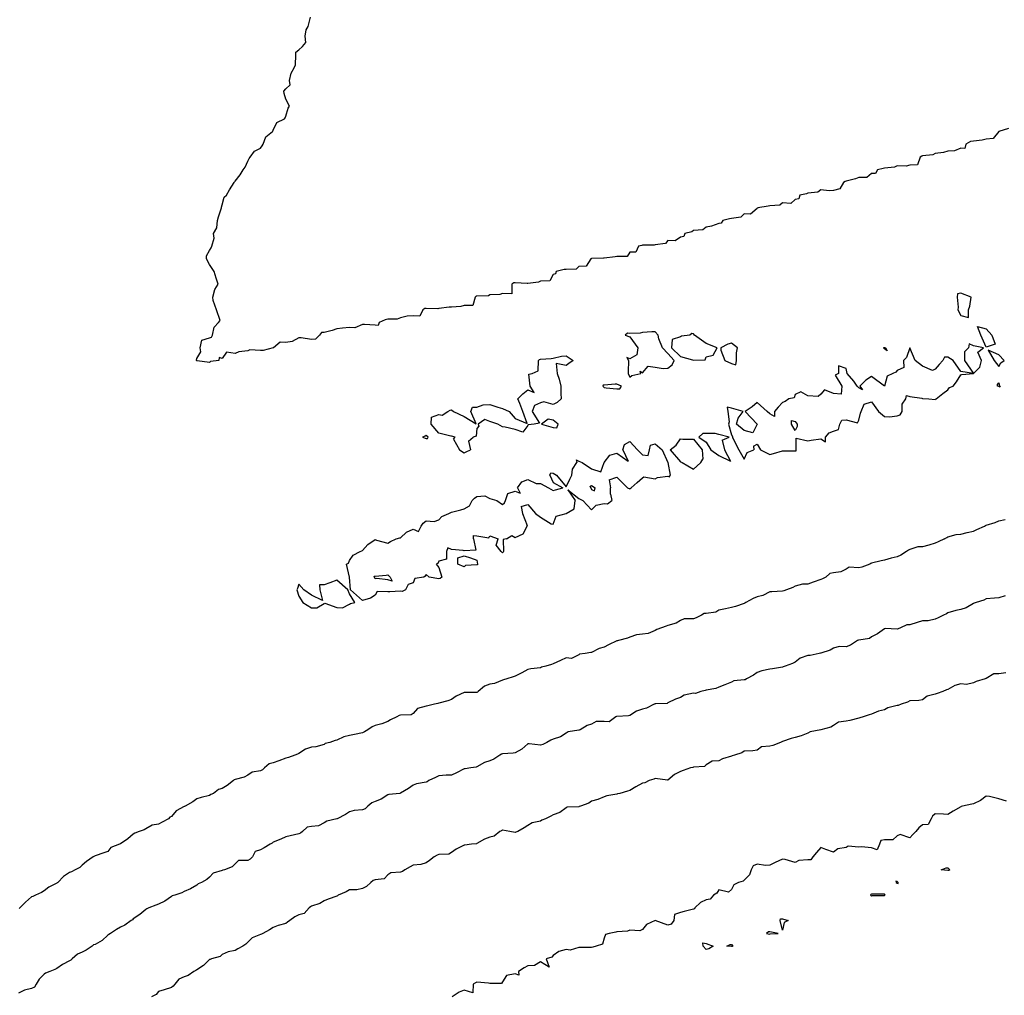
# Model space of a CAD drawing. Header units: inches. Extents: x 158323 to 160611, y 432808 to 437248.
# Tile 114 of 228: x 159524 to 159562, y 436822 to 436860. Entities that reach past the tile are written whole.
import ezdxf

# ---------------------------------------------------------------- set-up
doc = ezdxf.new("R2010")
doc.units = ezdxf.units.IN
doc.header["$MEASUREMENT"] = 0
for name, color, linetype, lineweight in [('Hoogtelijn-bestaand 10.00 M', 7, 'Continuous', 15), ('Hoogtelijn-bestaand 11.00 M', 7, 'Continuous', 15), ('Hoogtelijn-bestaand 12.00 M', 7, 'Continuous', 15), ('Hoogtelijn-bestaand 8.00 M', 7, 'Continuous', 15), ('Hoogtelijn-bestaand 9.00 M', 7, 'Continuous', 15)]:
    doc.layers.add(name, color=color, linetype=linetype, lineweight=lineweight)

msp = doc.modelspace()

# ---------------------------------------------------------------- linework, layer by layer
at = {"layer": 'Hoogtelijn-bestaand 10.00 M', "color": 252, "linetype": 'Continuous', "lineweight": 25}
msp.add_polyline3d([(159562.493, 436837.507, 10), (159562.25, 436837.432, 10), (159562.075, 436837.425, 10), (159561.75, 436837.388, 10), (159561.661, 436837.339, 10), (159561.35, 436837.25, 10), (159561.277, 436837.223, 10), (159561.25, 436837.211, 10), (159560.966, 436837.034, 10), (159560.75, 436836.971, 10), (159560.564, 436836.936, 10), (159560.25, 436836.836, 10), (159560.196, 436836.804, 10), (159560.07, 436836.75, 10), (159559.861, 436836.64, 10), (159559.75, 436836.596, 10), (159559.477, 436836.523, 10), (159559.25, 436836.531, 10), (159559.045, 436836.456, 10), (159558.75, 436836.365, 10), (159558.633, 436836.367, 10), (159558.39, 436836.25, 10), (159558.291, 436836.209, 10), (159558.25, 436836.198, 10), (159557.779, 436836.221, 10), (159557.75, 436836.211, 10), (159557.484, 436836.016, 10), (159557.25, 436835.893, 10), (159557.169, 436835.831, 10), (159556.75, 436835.774, 10), (159556.731, 436835.769, 10), (159556.701, 436835.75, 10), (159556.425, 436835.575, 10), (159556.25, 436835.504, 10), (159555.977, 436835.523, 10), (159555.75, 436835.454, 10), (159555.623, 436835.377, 10), (159555.25, 436835.264, 10), (159555.24, 436835.26, 10), (159555.188, 436835.25, 10), (159554.84, 436835.16, 10), (159554.75, 436835.165, 10), (159554.44, 436835.06, 10), (159554.25, 436834.908, 10), (159554.149, 436834.851, 10), (159553.85, 436834.75, 10), (159553.774, 436834.726, 10), (159553.75, 436834.714, 10), (159553.359, 436834.641, 10), (159553.25, 436834.625, 10), (159552.942, 436834.559, 10), (159552.75, 436834.495, 10), (159552.607, 436834.393, 10), (159552.331, 436834.25, 10), (159552.286, 436834.214, 10), (159552.25, 436834.211, 10), (159551.834, 436834.166, 10), (159551.75, 436834.112, 10), (159551.484, 436834.016, 10), (159551.25, 436833.921, 10), (159551.136, 436833.864, 10), (159550.75, 436833.81, 10), (159550.713, 436833.787, 10), (159550.546, 436833.75, 10), (159550.333, 436833.667, 10), (159550.25, 436833.681, 10), (159549.892, 436833.608, 10), (159549.75, 436833.51, 10), (159549.55, 436833.45, 10), (159549.25, 436833.304, 10), (159549.22, 436833.28, 10), (159548.75, 436833.263, 10), (159548.74, 436833.26, 10), (159548.714, 436833.25, 10), (159548.403, 436833.097, 10), (159548.25, 436833.063, 10), (159548.023, 436832.978, 10), (159547.75, 436832.811, 10), (159547.703, 436832.797, 10), (159547.25, 436832.771, 10), (159547.234, 436832.766, 10), (159547.201, 436832.75, 10), (159546.944, 436832.556, 10), (159546.75, 436832.57, 10), (159546.432, 436832.568, 10), (159546.25, 436832.463, 10), (159546.084, 436832.416, 10), (159545.8, 436832.25, 10), (159545.764, 436832.236, 10), (159545.75, 436832.232, 10), (159545.332, 436832.168, 10), (159545.25, 436832.118, 10), (159545.031, 436831.969, 10), (159544.75, 436831.877, 10), (159544.654, 436831.846, 10), (159544.497, 436831.75, 10), (159544.334, 436831.667, 10), (159544.25, 436831.644, 10), (159543.799, 436831.702, 10), (159543.75, 436831.695, 10), (159543.508, 436831.492, 10), (159543.25, 436831.336, 10), (159543.17, 436831.33, 10), (159542.75, 436831.305, 10), (159542.711, 436831.289, 10), (159542.649, 436831.25, 10), (159542.41, 436831.091, 10), (159542.25, 436831.029, 10), (159542.041, 436830.959, 10), (159541.75, 436830.797, 10), (159541.716, 436830.784, 10), (159541.516, 436830.75, 10), (159541.292, 436830.708, 10), (159541.25, 436830.709, 10), (159540.943, 436830.557, 10), (159540.75, 436830.471, 10), (159540.54, 436830.46, 10), (159540.25, 436830.44, 10), (159540.127, 436830.373, 10), (159539.865, 436830.25, 10), (159539.795, 436830.206, 10), (159539.75, 436830.188, 10), (159539.382, 436830.118, 10), (159539.25, 436830.073, 10), (159539.061, 436829.939, 10), (159538.75, 436829.753, 10), (159538.747, 436829.753, 10), (159538.726, 436829.75, 10), (159538.292, 436829.708, 10), (159538.25, 436829.689, 10), (159537.983, 436829.517, 10), (159537.75, 436829.429, 10), (159537.627, 436829.373, 10), (159537.463, 436829.25, 10), (159537.354, 436829.146, 10), (159537.25, 436829.106, 10), (159536.929, 436829.071, 10), (159536.75, 436829.024, 10), (159536.582, 436828.918, 10), (159536.261, 436828.75, 10), (159536.254, 436828.746, 10), (159536.25, 436828.745, 10), (159535.849, 436828.651, 10), (159535.75, 436828.591, 10), (159535.524, 436828.476, 10), (159535.25, 436828.452, 10), (159535.082, 436828.418, 10), (159534.903, 436828.25, 10), (159534.814, 436828.186, 10), (159534.75, 436828.154, 10), (159534.417, 436828.083, 10), (159534.25, 436828.039, 10), (159534.046, 436827.954, 10), (159533.75, 436827.826, 10), (159533.703, 436827.797, 10), (159533.624, 436827.75, 10), (159533.393, 436827.607, 10), (159533.25, 436827.535, 10), (159533.034, 436827.466, 10), (159532.931, 436827.25, 10), (159532.84, 436827.16, 10), (159532.75, 436827.115, 10), (159532.382, 436827.118, 10), (159532.25, 436826.978, 10), (159532.139, 436826.861, 10), (159531.838, 436826.75, 10), (159531.772, 436826.728, 10), (159531.75, 436826.724, 10), (159531.392, 436826.608, 10), (159531.25, 436826.458, 10), (159531.139, 436826.361, 10), (159530.933, 436826.25, 10), (159530.805, 436826.195, 10), (159530.75, 436826.144, 10), (159530.498, 436826.002, 10), (159530.25, 436825.891, 10), (159530.164, 436825.836, 10), (159529.879, 436825.75, 10), (159529.782, 436825.718, 10), (159529.75, 436825.703, 10), (159529.489, 436825.511, 10), (159529.25, 436825.394, 10), (159529.145, 436825.355, 10), (159528.859, 436825.25, 10), (159528.781, 436825.219, 10), (159528.75, 436825.187, 10), (159528.505, 436824.995, 10), (159528.25, 436824.815, 10), (159528.22, 436824.78, 10), (159528.176, 436824.75, 10), (159527.922, 436824.578, 10), (159527.75, 436824.495, 10), (159527.598, 436824.402, 10), (159527.361, 436824.25, 10), (159527.297, 436824.203, 10), (159527.25, 436824.178, 10), (159527.031, 436823.969, 10), (159526.75, 436823.814, 10), (159526.697, 436823.803, 10), (159526.644, 436823.75, 10), (159526.405, 436823.595, 10), (159526.25, 436823.517, 10), (159526.063, 436823.437, 10), (159525.851, 436823.25, 10), (159525.802, 436823.198, 10), (159525.75, 436823.164, 10), (159525.474, 436823.026, 10), (159525.25, 436822.868, 10), (159525.171, 436822.829, 10), (159524.981, 436822.75, 10), (159524.812, 436822.688, 10), (159524.75, 436822.64, 10), (159524.551, 436822.449, 10), (159524.443, 436822.25, 10), (159524.371, 436822.13, 10), (159524.25, 436822.087, 10), (159523.984, 436822.016, 10), (159523.75, 436821.894, 10)], dxfattribs=at)
at = {"layer": 'Hoogtelijn-bestaand 11.00 M', "color": 252, "linetype": 'Continuous', "lineweight": 25}
for p, q in [((159561.384, 436840.117, 11), (159561.679, 436840.25, 11)), ((159561.679, 436840.25, 11), (159561.722, 436840.278, 11)), ((159561.722, 436840.278, 11), (159561.75, 436840.28, 11)), ((159561.75, 436840.28, 11), (159562.106, 436840.394, 11)), ((159562.106, 436840.394, 11), (159562.25, 436840.453, 11)), ((159562.25, 436840.453, 11), (159562.493, 436840.507, 11)), ((159560.25, 436839.831, 11), (159560.577, 436839.923, 11)), ((159560.577, 436839.923, 11), (159560.75, 436839.93, 11)), ((159560.75, 436839.93, 11), (159561.001, 436839.999, 11)), ((159561.001, 436839.999, 11), (159561.25, 436840.051, 11)), ((159561.25, 436840.051, 11), (159561.384, 436840.117, 11)), ((159560.114, 436839.75, 11), (159560.203, 436839.797, 11)), ((159560.203, 436839.797, 11), (159560.25, 436839.831, 11))]:
    msp.add_line(p, q, dxfattribs=at)
msp.add_polyline3d([(159560.114, 436839.75, 11), (159559.864, 436839.636, 11), (159559.75, 436839.574, 11), (159559.504, 436839.497, 11), (159559.25, 436839.433, 11), (159559.068, 436839.433, 11), (159558.75, 436839.336, 11), (159558.697, 436839.303, 11), (159558.619, 436839.25, 11), (159558.395, 436839.105, 11), (159558.25, 436839.047, 11), (159558.012, 436838.988, 11), (159557.75, 436838.91, 11), (159557.62, 436838.88, 11), (159557.25, 436838.788, 11), (159557.224, 436838.776, 11), (159557.178, 436838.75, 11), (159556.86, 436838.64, 11), (159556.75, 436838.606, 11), (159556.365, 436838.635, 11), (159556.25, 436838.555, 11), (159556.047, 436838.453, 11), (159555.75, 436838.419, 11), (159555.614, 436838.386, 11), (159555.449, 436838.25, 11), (159555.319, 436838.181, 11), (159555.25, 436838.154, 11), (159554.951, 436838.049, 11), (159554.75, 436837.964, 11), (159554.537, 436837.963, 11), (159554.25, 436837.888, 11), (159554.159, 436837.841, 11), (159553.905, 436837.75, 11), (159553.797, 436837.703, 11), (159553.75, 436837.692, 11), (159553.328, 436837.672, 11), (159553.25, 436837.666, 11), (159552.979, 436837.521, 11), (159552.75, 436837.465, 11), (159552.593, 436837.407, 11), (159552.311, 436837.25, 11), (159552.275, 436837.225, 11), (159552.25, 436837.212, 11), (159551.905, 436837.095, 11), (159551.75, 436837.046, 11), (159551.507, 436836.993, 11), (159551.25, 436836.945, 11), (159551.133, 436836.868, 11), (159550.75, 436836.816, 11), (159550.679, 436836.821, 11), (159550.569, 436836.75, 11), (159550.36, 436836.64, 11), (159550.25, 436836.605, 11), (159549.891, 436836.609, 11), (159549.75, 436836.537, 11), (159549.569, 436836.431, 11), (159549.25, 436836.35, 11), (159549.187, 436836.314, 11), (159549, 436836.25, 11), (159548.812, 436836.188, 11), (159548.75, 436836.147, 11), (159548.469, 436836.031, 11), (159548.25, 436835.998, 11), (159548.023, 436835.977, 11), (159547.75, 436835.882, 11), (159547.657, 436835.843, 11), (159547.31, 436835.75, 11), (159547.264, 436835.736, 11), (159547.25, 436835.737, 11), (159546.919, 436835.581, 11), (159546.75, 436835.487, 11), (159546.555, 436835.445, 11), (159546.25, 436835.285, 11), (159546.222, 436835.278, 11), (159546, 436835.25, 11), (159545.779, 436835.221, 11), (159545.75, 436835.198, 11), (159545.458, 436835.042, 11), (159545.25, 436835.073, 11), (159545.029, 436834.971, 11), (159544.75, 436834.833, 11), (159544.684, 436834.816, 11), (159544.452, 436834.75, 11), (159544.288, 436834.712, 11), (159544.25, 436834.688, 11), (159543.862, 436834.638, 11), (159543.75, 436834.619, 11), (159543.512, 436834.488, 11), (159543.25, 436834.352, 11), (159543.174, 436834.326, 11), (159542.92, 436834.25, 11), (159542.79, 436834.21, 11), (159542.75, 436834.193, 11), (159542.438, 436834.062, 11), (159542.25, 436834.045, 11), (159542.042, 436833.958, 11), (159541.8, 436833.75, 11), (159541.775, 436833.725, 11), (159541.75, 436833.713, 11), (159541.293, 436833.707, 11), (159541.25, 436833.71, 11), (159540.93, 436833.57, 11), (159540.75, 436833.432, 11), (159540.61, 436833.39, 11), (159540.25, 436833.294, 11), (159540.216, 436833.284, 11), (159540.083, 436833.25, 11), (159539.818, 436833.182, 11), (159539.75, 436833.18, 11), (159539.413, 436833.087, 11), (159539.25, 436832.893, 11), (159539.161, 436832.84, 11), (159538.75, 436832.82, 11), (159538.695, 436832.805, 11), (159538.604, 436832.75, 11), (159538.359, 436832.641, 11), (159538.25, 436832.575, 11), (159538.018, 436832.482, 11), (159537.75, 436832.411, 11), (159537.636, 436832.365, 11), (159537.468, 436832.25, 11), (159537.328, 436832.172, 11), (159537.25, 436832.122, 11), (159536.944, 436832.056, 11), (159536.75, 436832.024, 11), (159536.528, 436831.972, 11), (159536.25, 436831.837, 11), (159536.178, 436831.822, 11), (159535.968, 436831.75, 11), (159535.795, 436831.705, 11), (159535.75, 436831.675, 11), (159535.426, 436831.574, 11), (159535.25, 436831.559, 11), (159535.016, 436831.484, 11), (159534.75, 436831.315, 11), (159534.704, 436831.296, 11), (159534.604, 436831.25, 11), (159534.345, 436831.155, 11), (159534.25, 436831.139, 11), (159533.975, 436831.025, 11), (159533.75, 436830.951, 11), (159533.593, 436830.907, 11), (159533.412, 436830.75, 11), (159533.323, 436830.677, 11), (159533.25, 436830.64, 11), (159532.924, 436830.576, 11), (159532.75, 436830.469, 11), (159532.61, 436830.39, 11), (159532.25, 436830.292, 11), (159532.221, 436830.279, 11), (159532.192, 436830.25, 11), (159531.943, 436830.057, 11), (159531.75, 436829.94, 11), (159531.601, 436829.899, 11), (159531.401, 436829.75, 11), (159531.297, 436829.703, 11), (159531.25, 436829.667, 11), (159530.919, 436829.581, 11), (159530.75, 436829.537, 11), (159530.587, 436829.413, 11), (159530.286, 436829.25, 11), (159530.266, 436829.234, 11), (159530.25, 436829.228, 11), (159529.933, 436829.067, 11), (159529.75, 436828.846, 11), (159529.69, 436828.81, 11), (159529.631, 436828.75, 11), (159529.388, 436828.612, 11), (159529.25, 436828.543, 11), (159528.997, 436828.503, 11), (159528.75, 436828.362, 11), (159528.682, 436828.318, 11), (159528.49, 436828.25, 11), (159528.315, 436828.185, 11), (159528.25, 436828.151, 11), (159528.039, 436827.962, 11), (159527.75, 436827.771, 11), (159527.737, 436827.763, 11), (159527.711, 436827.75, 11), (159527.375, 436827.625, 11), (159527.25, 436827.466, 11), (159527.093, 436827.407, 11), (159526.75, 436827.3, 11), (159526.724, 436827.276, 11), (159526.678, 436827.25, 11), (159526.422, 436827.078, 11), (159526.25, 436826.927, 11), (159526.158, 436826.842, 11), (159525.97, 436826.75, 11), (159525.827, 436826.673, 11), (159525.75, 436826.64, 11), (159525.511, 436826.489, 11), (159525.286, 436826.25, 11), (159525.269, 436826.231, 11), (159525.25, 436826.224, 11), (159524.939, 436826.061, 11), (159524.75, 436825.92, 11), (159524.647, 436825.853, 11), (159524.407, 436825.75, 11), (159524.305, 436825.695, 11), (159524.25, 436825.68, 11), (159524.021, 436825.479, 11), (159523.799, 436825.25, 11), (159523.777, 436825.223, 11)], dxfattribs=at)
at = {"layer": 'Hoogtelijn-bestaand 12.00 M', "color": 252, "linetype": 'Continuous', "lineweight": 25}
for p, q in [((159539.614, 436843.75, 12), (159539.75, 436843.69, 12)), ((159539.812, 436843.688, 12), (159539.833, 436843.75, 12)), ((159540.833, 436843.667, 12), (159540.893, 436843.75, 12)), ((159541.417, 436843.583, 12), (159541.607, 436843.75, 12)), ((159550.464, 436843.75, 12), (159550.75, 436843.55, 12)), ((159551.375, 436843.625, 12), (159551.65, 436843.75, 12)), ((159551.8, 436843.7, 12), (159551.805, 436843.75, 12)), ((159551.8, 436843.7, 12), (159552.036, 436843.25, 12)), ((159554.29, 436843.71, 12), (159554.75, 436843.599, 12)), ((159554.29, 436843.25, 12), (159554.29, 436843.71, 12)), ((159555.442, 436843.558, 12), (159555.442, 436843.75, 12)), ((159539.75, 436843.69, 12), (159539.812, 436843.688, 12)), ((159540.833, 436843.667, 12), (159541.071, 436843.25, 12)), ((159541.417, 436843.583, 12), (159541.5, 436843.25, 12)), ((159547.485, 436843.25, 12), (159547.545, 436843.455, 12)), ((159547.545, 436843.455, 12), (159547.75, 436843.571, 12)), ((159547.75, 436843.571, 12), (159548.05, 436843.25, 12)), ((159548.523, 436843.25, 12), (159548.571, 436843.429, 12)), ((159548.571, 436843.429, 12), (159548.75, 436843.477, 12)), ((159548.75, 436843.477, 12), (159549.028, 436843.25, 12)), ((159549.345, 436843.25, 12), (159549.573, 436843.427, 12)), ((159549.573, 436843.427, 12), (159549.75, 436843.675, 12)), ((159549.75, 436843.675, 12), (159549.838, 436843.662, 12)), ((159549.838, 436843.662, 12), (159550.25, 436843.662, 12)), ((159550.25, 436843.662, 12), (159550.6, 436843.25, 12)), ((159550.75, 436843.55, 12), (159550.938, 436843.25, 12)), ((159551.375, 436843.625, 12), (159551.477, 436843.25, 12)), ((159552.614, 436843.386, 12), (159552.75, 436843.464, 12)), ((159552.614, 436843.386, 12), (159552.625, 436843.25, 12)), ((159552.75, 436843.464, 12), (159552.886, 436843.25, 12)), ((159554.75, 436843.599, 12), (159554.878, 436843.622, 12)), ((159554.878, 436843.622, 12), (159555.25, 436843.677, 12)), ((159555.25, 436843.677, 12), (159555.442, 436843.558, 12)), ((159541.071, 436843.25, 12), (159541.25, 436843.131, 12)), ((159541.25, 436843.131, 12), (159541.332, 436843.168, 12)), ((159541.332, 436843.168, 12), (159541.5, 436843.25, 12)), ((159546.75, 436842.75, 12), (159546.968, 436843.032, 12)), ((159546.968, 436843.032, 12), (159547.25, 436843.117, 12)), ((159547.25, 436843.117, 12), (159547.695, 436842.805, 12)), ((159547.485, 436843.25, 12), (159547.695, 436842.805, 12)), ((159548.05, 436843.25, 12), (159548.25, 436843.05, 12)), ((159548.25, 436843.05, 12), (159548.481, 436843.019, 12)), ((159548.481, 436843.019, 12), (159548.523, 436843.25, 12)), ((159549.028, 436843.25, 12), (159549.25, 436842.75, 12)), ((159549.345, 436843.25, 12), (159549.75, 436842.778, 12)), ((159550.6, 436843.25, 12), (159550.619, 436842.882, 12)), ((159550.938, 436843.25, 12), (159551.25, 436843.023, 12)), ((159551.25, 436843.023, 12), (159551.705, 436842.795, 12)), ((159551.477, 436843.25, 12), (159551.705, 436842.795, 12)), ((159552.036, 436843.25, 12), (159552.25, 436842.875, 12)), ((159552.25, 436842.875, 12), (159552.362, 436843.138, 12)), ((159552.362, 436843.138, 12), (159552.625, 436843.25, 12)), ((159552.886, 436843.25, 12), (159553.25, 436843.068, 12)), ((159553.25, 436843.068, 12), (159553.393, 436843.107, 12)), ((159553.393, 436843.107, 12), (159553.75, 436843.205, 12)), ((159553.75, 436843.205, 12), (159553.79, 436843.21, 12)), ((159553.79, 436843.21, 12), (159554.25, 436843.21, 12)), ((159554.25, 436843.21, 12), (159554.29, 436843.21, 12)), ((159554.29, 436843.21, 12), (159554.29, 436843.25, 12)), ((159545.509, 436842.492, 12), (159545.667, 436842.75, 12)), ((159545.65, 436842.85, 12), (159545.75, 436842.8, 12)), ((159545.65, 436842.85, 12), (159545.667, 436842.75, 12)), ((159545.75, 436842.8, 12), (159545.886, 436842.75, 12)), ((159545.886, 436842.75, 12), (159546.25, 436842.5, 12)), ((159546.614, 436842.386, 12), (159546.75, 436842.75, 12)), ((159549.25, 436842.75, 12), (159549.341, 436842.25, 12)), ((159549.75, 436842.778, 12), (159549.812, 436842.75, 12)), ((159549.812, 436842.75, 12), (159550.25, 436842.481, 12)), ((159550.25, 436842.481, 12), (159550.39, 436842.61, 12)), ((159550.39, 436842.61, 12), (159550.542, 436842.75, 12)), ((159550.542, 436842.75, 12), (159550.619, 436842.882, 12)), ((159544.607, 436842.25, 12), (159544.655, 436842.345, 12)), ((159544.607, 436842.25, 12), (159544.75, 436841.964, 12)), ((159544.655, 436842.345, 12), (159544.75, 436842.333, 12)), ((159544.75, 436842.333, 12), (159544.875, 436842.25, 12)), ((159544.875, 436842.25, 12), (159545.25, 436841.789, 12)), ((159545.4, 436842.1, 12), (159545.481, 436842.25, 12)), ((159545.481, 436842.25, 12), (159545.509, 436842.492, 12)), ((159546.25, 436842.5, 12), (159546.614, 436842.386, 12)), ((159546.938, 436842.062, 12), (159547.25, 436842.167, 12)), ((159547.25, 436842.167, 12), (159547.667, 436841.75, 12)), ((159548.25, 436842.15, 12), (159548.309, 436842.191, 12)), ((159548.309, 436842.191, 12), (159548.75, 436842.107, 12)), ((159548.75, 436842.107, 12), (159548.838, 436842.162, 12)), ((159548.838, 436842.162, 12), (159549.25, 436842.217, 12)), ((159549.25, 436842.217, 12), (159549.309, 436842.191, 12)), ((159549.309, 436842.191, 12), (159549.341, 436842.25, 12)), ((159543.341, 436841.75, 12), (159543.513, 436841.987, 12)), ((159543.513, 436841.987, 12), (159543.75, 436842.083, 12)), ((159543.75, 436842.083, 12), (159544.071, 436841.929, 12)), ((159544.071, 436841.929, 12), (159544.25, 436841.917, 12)), ((159544.25, 436841.917, 12), (159544.562, 436841.75, 12)), ((159544.75, 436841.964, 12), (159545.125, 436841.75, 12)), ((159545.25, 436841.789, 12), (159545.4, 436842.1, 12)), ((159546.188, 436841.812, 12), (159546.25, 436841.85, 12)), ((159546.188, 436841.812, 12), (159546.217, 436841.75, 12)), ((159546.25, 436841.85, 12), (159546.393, 436841.75, 12)), ((159546.938, 436842.062, 12), (159547, 436841.75, 12)), ((159547.805, 436841.75, 12), (159548.039, 436841.961, 12)), ((159548.039, 436841.961, 12), (159548.25, 436842.15, 12)), ((159541.655, 436841.345, 12), (159541.75, 436841.417, 12)), ((159541.75, 436841.417, 12), (159542.058, 436841.442, 12)), ((159542.058, 436841.442, 12), (159542.25, 436841.328, 12)), ((159542.875, 436841.25, 12), (159542.964, 436841.536, 12)), ((159542.964, 436841.536, 12), (159543.25, 436841.625, 12)), ((159543.25, 436841.625, 12), (159543.45, 436841.55, 12)), ((159543.341, 436841.75, 12), (159543.45, 436841.55, 12)), ((159544.562, 436841.75, 12), (159544.75, 436841.643, 12)), ((159544.75, 436841.643, 12), (159544.829, 436841.671, 12)), ((159544.829, 436841.671, 12), (159545.125, 436841.75, 12)), ((159545.321, 436841.679, 12), (159545.614, 436841.25, 12)), ((159545.321, 436841.679, 12), (159545.75, 436841.338, 12)), ((159546.217, 436841.75, 12), (159546.25, 436841.683, 12)), ((159546.25, 436841.683, 12), (159546.361, 436841.639, 12)), ((159546.361, 436841.639, 12), (159546.393, 436841.75, 12)), ((159547, 436841.5, 12), (159547, 436841.75, 12)), ((159547, 436841.5, 12), (159547.042, 436841.25, 12)), ((159547.667, 436841.75, 12), (159547.75, 436841.714, 12)), ((159547.75, 436841.714, 12), (159547.773, 436841.727, 12)), ((159547.773, 436841.727, 12), (159547.805, 436841.75, 12)), ((159541.25, 436840.932, 12), (159541.456, 436841.044, 12)), ((159541.456, 436841.044, 12), (159541.568, 436841.25, 12)), ((159541.568, 436841.25, 12), (159541.655, 436841.345, 12)), ((159542.25, 436841.328, 12), (159542.528, 436841.25, 12)), ((159542.528, 436841.25, 12), (159542.75, 436841.096, 12)), ((159542.75, 436841.096, 12), (159542.833, 436841.167, 12)), ((159542.833, 436841.167, 12), (159542.875, 436841.25, 12)), ((159543.481, 436841.019, 12), (159543.75, 436841.1, 12)), ((159543.481, 436841.019, 12), (159543.544, 436840.75, 12)), ((159543.75, 436841.1, 12), (159544.054, 436840.75, 12)), ((159545.57, 436840.93, 12), (159545.614, 436841.25, 12)), ((159545.75, 436841.338, 12), (159545.908, 436841.25, 12)), ((159545.908, 436841.25, 12), (159546.25, 436840.889, 12)), ((159546.25, 436840.889, 12), (159546.426, 436841.074, 12)), ((159546.426, 436841.074, 12), (159546.75, 436841.137, 12)), ((159546.75, 436841.137, 12), (159546.875, 436841.125, 12)), ((159546.875, 436841.125, 12), (159547.042, 436841.25, 12)), ((159540.25, 436840.5, 12), (159540.368, 436840.632, 12)), ((159540.368, 436840.632, 12), (159540.65, 436840.75, 12)), ((159540.65, 436840.75, 12), (159540.722, 436840.778, 12)), ((159540.722, 436840.778, 12), (159540.75, 436840.792, 12)), ((159540.75, 436840.792, 12), (159541.117, 436840.883, 12)), ((159541.117, 436840.883, 12), (159541.25, 436840.932, 12)), ((159543.544, 436840.75, 12), (159543.726, 436840.274, 12)), ((159544.054, 436840.75, 12), (159544.25, 436840.595, 12)), ((159544.75, 436840.321, 12), (159544.863, 436840.637, 12)), ((159544.863, 436840.637, 12), (159545.25, 436840.75, 12)), ((159545.25, 436840.75, 12), (159545.57, 436840.93, 12)), ((159539.461, 436840.039, 12), (159539.558, 436840.25, 12)), ((159539.558, 436840.25, 12), (159539.641, 436840.359, 12)), ((159539.641, 436840.359, 12), (159539.75, 436840.458, 12)), ((159539.75, 436840.458, 12), (159540.068, 436840.432, 12)), ((159540.068, 436840.432, 12), (159540.25, 436840.5, 12)), ((159543.56, 436839.94, 12), (159543.724, 436840.25, 12)), ((159543.724, 436840.25, 12), (159543.726, 436840.274, 12)), ((159544.25, 436840.595, 12), (159544.659, 436840.341, 12)), ((159544.659, 436840.341, 12), (159544.75, 436840.321, 12)), ((159538.75, 436839.794, 12), (159538.983, 436840.017, 12)), ((159538.983, 436840.017, 12), (159539.25, 436840.125, 12)), ((159539.25, 436840.125, 12), (159539.461, 436840.039, 12)), ((159541.615, 436839.75, 12), (159541.62, 436839.88, 12)), ((159541.62, 436839.88, 12), (159541.75, 436839.863, 12)), ((159541.75, 436839.863, 12), (159542.211, 436839.789, 12)), ((159542.211, 436839.789, 12), (159542.25, 436839.861, 12)), ((159542.25, 436839.861, 12), (159542.583, 436839.75, 12)), ((159542.917, 436839.75, 12), (159543.125, 436839.875, 12)), ((159543.125, 436839.875, 12), (159543.25, 436839.8, 12)), ((159543.25, 436839.8, 12), (159543.56, 436839.94, 12)), ((159538.583, 436839.75, 12), (159538.716, 436839.784, 12)), ((159538.716, 436839.784, 12), (159538.75, 436839.794, 12))]:
    msp.add_line(p, q, dxfattribs=at)
for points in [[(159562.629, 436855.871, 12), (159562.25, 436855.75, 12), (159562.018, 436855.482, 12), (159561.75, 436855.447, 12), (159561.592, 436855.408, 12), (159561.25, 436855.379, 12), (159561.138, 436855.362, 12), (159560.948, 436855.25, 12), (159560.911, 436855.089, 12), (159560.75, 436855.099, 12), (159560.503, 436854.997, 12), (159560.25, 436854.976, 12), (159560.076, 436854.924, 12), (159559.75, 436854.883, 12), (159559.661, 436854.839, 12), (159559.25, 436854.791, 12), (159559.221, 436854.779, 12), (159559.156, 436854.75, 12), (159559.052, 436854.448, 12), (159558.75, 436854.434, 12), (159558.604, 436854.396, 12), (159558.25, 436854.401, 12), (159558.155, 436854.345, 12), (159557.75, 436854.316, 12), (159557.703, 436854.297, 12), (159557.478, 436854.25, 12), (159557.402, 436854.098, 12), (159557.25, 436854.108, 12), (159557.057, 436853.943, 12), (159556.75, 436853.945, 12), (159556.611, 436853.889, 12), (159556.25, 436853.801, 12), (159556.214, 436853.786, 12), (159556.141, 436853.75, 12), (159556.005, 436853.496, 12), (159555.75, 436853.434, 12), (159555.579, 436853.421, 12), (159555.25, 436853.458, 12), (159555.132, 436853.368, 12), (159554.75, 436853.326, 12), (159554.695, 436853.305, 12), (159554.429, 436853.25, 12), (159554.397, 436853.103, 12), (159554.25, 436853.087, 12), (159554.078, 436852.922, 12), (159553.75, 436852.946, 12), (159553.64, 436852.86, 12), (159553.25, 436852.835, 12), (159553.186, 436852.814, 12), (159552.784, 436852.75, 12), (159552.769, 436852.731, 12), (159552.75, 436852.73, 12), (159552.493, 436852.507, 12), (159552.25, 436852.524, 12), (159552.113, 436852.387, 12), (159551.75, 436852.334, 12), (159551.675, 436852.325, 12), (159551.401, 436852.25, 12), (159551.344, 436852.156, 12), (159551.25, 436852.144, 12), (159550.966, 436852.034, 12), (159550.75, 436851.989, 12), (159550.617, 436851.883, 12), (159550.25, 436851.862, 12), (159550.195, 436851.805, 12), (159549.912, 436851.75, 12), (159549.875, 436851.625, 12), (159549.75, 436851.605, 12), (159549.537, 436851.463, 12), (159549.25, 436851.465, 12), (159549.149, 436851.351, 12), (159548.75, 436851.297, 12), (159548.71, 436851.29, 12), (159548.25, 436851.289, 12), (159548.226, 436851.274, 12), (159548.1, 436851.25, 12), (159547.985, 436851.015, 12), (159547.75, 436851.009, 12), (159547.655, 436850.845, 12), (159547.25, 436850.844, 12), (159547.173, 436850.827, 12), (159546.75, 436850.782, 12), (159546.724, 436850.776, 12), (159546.25, 436850.76, 12), (159546.243, 436850.757, 12), (159546.218, 436850.75, 12), (159546.04, 436850.461, 12), (159545.75, 436850.447, 12), (159545.651, 436850.349, 12), (159545.25, 436850.336, 12), (159545.174, 436850.326, 12), (159544.861, 436850.25, 12), (159544.841, 436850.159, 12), (159544.75, 436850.133, 12), (159544.618, 436849.882, 12), (159544.25, 436849.877, 12), (159544.164, 436849.836, 12), (159543.75, 436849.781, 12), (159543.724, 436849.776, 12), (159543.25, 436849.811, 12), (159543.198, 436849.803, 12), (159543.122, 436849.75, 12), (159543.119, 436849.381, 12), (159542.75, 436849.383, 12), (159542.65, 436849.351, 12), (159542.25, 436849.336, 12), (159542.2, 436849.3, 12), (159541.75, 436849.279, 12), (159541.722, 436849.278, 12), (159541.679, 436849.25, 12), (159541.589, 436848.911, 12), (159541.25, 436848.916, 12), (159541.123, 436848.877, 12), (159540.75, 436848.856, 12), (159540.653, 436848.847, 12), (159540.25, 436848.804, 12), (159540.217, 436848.783, 12), (159539.75, 436848.798, 12), (159539.706, 436848.794, 12), (159539.63, 436848.75, 12), (159539.503, 436848.497, 12), (159539.25, 436848.51, 12), (159539.005, 436848.495, 12), (159538.75, 436848.435, 12), (159538.62, 436848.38, 12), (159538.25, 436848.383, 12), (159538.143, 436848.357, 12), (159537.91, 436848.25, 12), (159537.873, 436848.127, 12), (159537.75, 436848.138, 12), (159537.331, 436848.169, 12), (159537.25, 436848.175, 12), (159536.96, 436848.04, 12), (159536.75, 436848.048, 12), (159536.469, 436848.031, 12), (159536.25, 436847.995, 12), (159536.068, 436847.932, 12), (159535.75, 436847.851, 12), (159535.645, 436847.855, 12), (159535.572, 436847.75, 12), (159535.411, 436847.589, 12), (159535.25, 436847.58, 12), (159534.851, 436847.649, 12), (159534.75, 436847.641, 12), (159534.497, 436847.503, 12), (159534.25, 436847.463, 12), (159534.025, 436847.475, 12), (159533.754, 436847.25, 12), (159533.752, 436847.248, 12), (159533.75, 436847.248, 12), (159533.355, 436847.145, 12), (159533.25, 436847.152, 12), (159532.828, 436847.172, 12), (159532.75, 436847.134, 12), (159532.404, 436847.096, 12), (159532.25, 436847.037, 12), (159531.912, 436847.088, 12), (159531.75, 436846.832, 12), (159531.632, 436846.869, 12), (159531.609, 436846.75, 12), (159531.288, 436846.712, 12), (159531.25, 436846.68, 12), (159530.757, 436846.743, 12), (159530.75, 436846.742, 12), (159530.731, 436846.75, 12), (159530.735, 436846.765, 12), (159530.75, 436846.833, 12), (159530.901, 436847.099, 12), (159530.878, 436847.25, 12), (159530.948, 436847.552, 12), (159531.25, 436847.642, 12), (159531.324, 436847.676, 12), (159531.364, 436847.75, 12), (159531.436, 436848.064, 12), (159531.598, 436848.25, 12), (159531.669, 436848.331, 12), (159531.527, 436848.75, 12), (159531.388, 436849.112, 12), (159531.384, 436849.25, 12), (159531.456, 436849.544, 12), (159531.589, 436849.75, 12), (159531.512, 436849.988, 12), (159531.433, 436850.25, 12), (159531.25, 436850.525, 12), (159531.135, 436850.75, 12), (159531.128, 436850.872, 12), (159531.25, 436851.071, 12), (159531.314, 436851.186, 12), (159531.336, 436851.25, 12), (159531.434, 436851.566, 12), (159531.402, 436851.75, 12), (159531.531, 436851.969, 12), (159531.561, 436852.25, 12), (159531.606, 436852.394, 12), (159531.72, 436852.75, 12), (159531.722, 436852.778, 12), (159531.75, 436852.868, 12), (159531.829, 436853.171, 12), (159531.909, 436853.25, 12), (159532.035, 436853.466, 12), (159532.213, 436853.75, 12), (159532.227, 436853.773, 12), (159532.25, 436853.797, 12), (159532.449, 436854.052, 12), (159532.565, 436854.25, 12), (159532.646, 436854.354, 12), (159532.75, 436854.59, 12), (159532.805, 436854.695, 12), (159532.847, 436854.75, 12), (159533.018, 436854.982, 12), (159533.25, 436855.101, 12), (159533.317, 436855.183, 12), (159533.359, 436855.25, 12), (159533.463, 436855.537, 12), (159533.724, 436855.75, 12), (159533.734, 436855.766, 12), (159533.75, 436855.809, 12), (159533.891, 436856.109, 12), (159534.191, 436856.25, 12), (159534.213, 436856.287, 12), (159534.25, 436856.35, 12), (159534.333, 436856.667, 12), (159534.393, 436856.75, 12), (159534.25, 436857.017, 12), (159534.182, 436857.25, 12), (159534.167, 436857.333, 12), (159534.25, 436857.425, 12), (159534.412, 436857.588, 12), (159534.394, 436857.75, 12), (159534.459, 436858.041, 12), (159534.57, 436858.25, 12), (159534.628, 436858.373, 12), (159534.635, 436858.75, 12), (159534.632, 436858.868, 12), (159534.75, 436858.957, 12), (159534.904, 436859.096, 12), (159535.024, 436859.25, 12), (159535.009, 436859.492, 12), (159535.039, 436859.75, 12), (159535.125, 436859.875, 12), (159535.208, 436860.25, 12)], [(159555.442, 436843.75, 12), (159555.583, 436843.917, 12), (159555.75, 436843.985, 12), (159555.955, 436844.045, 12), (159556, 436844.25, 12), (159556.083, 436844.417, 12), (159556.25, 436844.423, 12), (159556.698, 436844.303, 12), (159556.75, 436844.417, 12), (159556.817, 436844.683, 12), (159556.845, 436844.75, 12), (159556.957, 436845.043, 12), (159557.25, 436845.136, 12), (159557.516, 436844.75, 12), (159557.75, 436844.558, 12), (159557.953, 436844.547, 12), (159558.25, 436844.583, 12), (159558.378, 436844.622, 12), (159558.454, 436844.75, 12), (159558.454, 436845.046, 12), (159558.594, 436845.25, 12), (159558.625, 436845.375, 12), (159558.75, 436845.343, 12), (159559.228, 436845.272, 12), (159559.25, 436845.267, 12), (159559.5, 436845.25, 12), (159559.75, 436845.228, 12), (159559.763, 436845.237, 12), (159559.789, 436845.25, 12), (159560.043, 436845.457, 12), (159560.25, 436845.603, 12), (159560.311, 436845.689, 12), (159560.458, 436845.75, 12), (159560.583, 436845.917, 12), (159560.75, 436846.188, 12), (159560.795, 436846.205, 12), (159561.25, 436846.25, 12), (159560.75, 436846.321, 12), (159560.45, 436846.75, 12), (159560.25, 436846.893, 12), (159560.107, 436846.893, 12), (159560.05, 436846.75, 12), (159559.9, 436846.6, 12), (159559.75, 436846.417, 12), (159559.635, 436846.365, 12), (159559.25, 436846.533, 12), (159558.956, 436846.75, 12), (159558.75, 436847.25, 12), (159558.62, 436846.88, 12), (159558.5, 436846.75, 12), (159558.519, 436846.481, 12), (159558.25, 436846.361, 12), (159558.208, 436846.292, 12), (159558.083, 436846.25, 12), (159557.855, 436846.145, 12), (159557.75, 436845.75, 12), (159557.25, 436846.132, 12), (159557.018, 436845.982, 12), (159556.786, 436845.75, 12), (159556.893, 436845.607, 12), (159556.75, 436845.679, 12), (159556.679, 436845.75, 12), (159556.55, 436845.95, 12), (159556.295, 436846.25, 12), (159556.25, 436846.438, 12), (159555.95, 436846.55, 12), (159555.95, 436846.25, 12), (159555.821, 436846.179, 12), (159556.079, 436845.75, 12), (159556.061, 436845.439, 12), (159555.75, 436845.455, 12), (159555.402, 436845.598, 12), (159555.25, 436845.432, 12), (159555.155, 436845.345, 12), (159554.75, 436845.364, 12), (159554.472, 436845.528, 12), (159554.25, 436845.417, 12), (159554.205, 436845.295, 12), (159554, 436845.25, 12), (159553.861, 436845.139, 12), (159553.75, 436845.107, 12), (159553.583, 436844.917, 12), (159553.438, 436844.75, 12), (159553.438, 436844.562, 12), (159553.25, 436844.662, 12), (159553.15, 436844.75, 12), (159552.75, 436845.103, 12), (159552.562, 436844.938, 12), (159552.289, 436844.75, 12), (159552.75, 436844.25, 12), (159552.583, 436843.917, 12), (159552.25, 436844, 12), (159551.942, 436844.25, 12), (159552.015, 436844.485, 12), (159552.2, 436844.75, 12), (159551.75, 436844.882, 12), (159551.577, 436844.923, 12), (159551.605, 436844.75, 12), (159551.657, 436844.343, 12), (159551.631, 436844.25, 12), (159551.75, 436843.833, 12), (159551.805, 436843.75, 12)], [(159540.893, 436843.75, 12), (159540.75, 436843.786, 12), (159540.723, 436843.777, 12), (159540.25, 436843.9, 12), (159539.948, 436844.25, 12), (159539.968, 436844.532, 12), (159540.25, 436844.639, 12), (159540.389, 436844.611, 12), (159540.607, 436844.75, 12), (159540.698, 436844.803, 12), (159540.75, 436844.824, 12), (159540.833, 436844.75, 12), (159541.25, 436844.554, 12), (159541.726, 436844.274, 12), (159541.513, 436844.75, 12), (159541.577, 436844.923, 12), (159541.75, 436844.917, 12), (159541.99, 436845.01, 12), (159542.25, 436845.021, 12), (159542.573, 436844.927, 12), (159542.75, 436844.873, 12), (159543.015, 436844.75, 12), (159543.25, 436844.483, 12), (159543.721, 436844.279, 12), (159543.558, 436844.75, 12), (159543.438, 436845.062, 12), (159543.361, 436845.25, 12), (159543.548, 436845.452, 12), (159543.75, 436845.6, 12), (159544, 436845.5, 12), (159543.838, 436845.75, 12), (159543.783, 436846.217, 12), (159543.917, 436846.25, 12), (159544.153, 436846.347, 12), (159544.167, 436846.75, 12), (159544.21, 436846.79, 12), (159544.25, 436846.803, 12), (159544.67, 436846.83, 12), (159544.75, 436846.852, 12), (159545.073, 436846.927, 12), (159545.25, 436846.943, 12), (159545.524, 436846.75, 12), (159545.362, 436846.638, 12), (159545.25, 436846.565, 12), (159544.858, 436846.642, 12), (159544.896, 436846.25, 12), (159544.981, 436846.019, 12), (159545.044, 436845.75, 12), (159545.044, 436845.456, 12), (159545.061, 436845.25, 12), (159544.898, 436845.102, 12), (159544.75, 436845.024, 12), (159544.372, 436845.128, 12), (159544.25, 436845.095, 12), (159544.006, 436844.994, 12), (159543.917, 436844.75, 12), (159544.205, 436844.295, 12), (159544, 436844.25, 12), (159543.768, 436844.232, 12), (159543.75, 436844.2, 12), (159543.554, 436843.946, 12), (159543.25, 436844.044, 12), (159542.865, 436844.135, 12), (159542.75, 436844.156, 12), (159542.573, 436844.25, 12), (159542.25, 436844.36, 12), (159542.06, 436844.44, 12), (159541.792, 436844.25, 12), (159541.821, 436844.179, 12), (159541.75, 436844.083, 12), (159541.72, 436843.78, 12), (159541.607, 436843.75, 12)], [(159539.833, 436843.75, 12), (159539.75, 436843.808, 12), (159539.718, 436843.782, 12), (159539.614, 436843.75, 12)], [(159551.65, 436843.75, 12), (159551.25, 436843.85, 12), (159551.107, 436843.893, 12), (159550.75, 436843.893, 12), (159550.617, 436843.883, 12), (159550.464, 436843.75, 12)], [(159541.615, 436839.75, 12), (159541.703, 436839.298, 12), (159541.25, 436839.275, 12), (159541.205, 436839.295, 12), (159540.75, 436839.333, 12), (159540.607, 436839.393, 12), (159540.55, 436839.25, 12), (159540.55, 436838.95, 12), (159540.25, 436838.875, 12), (159540.214, 436838.786, 12), (159540.15, 436838.75, 12), (159540.25, 436838.625, 12), (159540.375, 436838.25, 12), (159540.308, 436838.192, 12), (159540.25, 436838.182, 12), (159539.875, 436838.25, 12), (159539.75, 436838.35, 12), (159539.711, 436838.289, 12), (159539.667, 436838.25, 12), (159539.307, 436838.193, 12), (159539.25, 436838.023, 12), (159539.05, 436837.95, 12), (159538.95, 436837.75, 12), (159538.815, 436837.685, 12), (159538.75, 436837.7, 12), (159538.331, 436837.669, 12), (159538.25, 436837.665, 12), (159537.825, 436837.675, 12), (159537.75, 436837.536, 12), (159537.576, 436837.424, 12), (159537.25, 436837.333, 12), (159536.781, 436837.75, 12), (159536.75, 436838.25, 12), (159536.625, 436838.75, 12), (159536.711, 436838.789, 12), (159536.75, 436838.893, 12), (159536.889, 436839.111, 12), (159537.167, 436839.25, 12), (159537.225, 436839.275, 12), (159537.25, 436839.292, 12), (159537.47, 436839.53, 12), (159537.75, 436839.717, 12), (159537.805, 436839.695, 12), (159538.25, 436839.583, 12), (159538.355, 436839.645, 12), (159538.583, 436839.75, 12)], [(159542.917, 436839.75, 12), (159542.774, 436839.726, 12), (159542.795, 436839.25, 12), (159542.774, 436839.226, 12), (159542.75, 436839.203, 12), (159542.698, 436839.25, 12), (159542.5, 436839.5, 12), (159542.583, 436839.75, 12)]]:
    msp.add_polyline3d(points, dxfattribs=at)
for points in [[(159560.609, 436849.25, 12), (159560.654, 436848.846, 12), (159560.64, 436848.75, 12), (159560.75, 436848.521, 12), (159561.055, 436848.445, 12), (159561.055, 436848.75, 12), (159561.11, 436848.89, 12), (159561.159, 436849.25, 12), (159560.75, 436849.395, 12), (159560.623, 436849.377, 12)], [(159561.409, 436848.091, 12), (159561.75, 436848, 12), (159561.977, 436847.75, 12), (159562.107, 436847.393, 12), (159561.75, 436847.281, 12), (159561.542, 436847.75, 12)], [(159547.571, 436847.75, 12), (159547.75, 436847.679, 12), (159548.069, 436847.25, 12), (159548.028, 436846.972, 12), (159547.75, 436846.821, 12), (159547.631, 436846.869, 12), (159547.706, 436846.75, 12), (159547.69, 436846.31, 12), (159547.688, 436846.25, 12), (159547.75, 436846.104, 12), (159547.828, 436846.172, 12), (159548.188, 436846.25, 12), (159548.167, 436846.333, 12), (159548.25, 436846.27, 12), (159548.472, 436846.528, 12), (159548.75, 436846.5, 12), (159549.062, 436846.438, 12), (159549.25, 436846.459, 12), (159549.414, 436846.586, 12), (159549.495, 436846.75, 12), (159549.25, 436847.028, 12), (159549.042, 436847.25, 12), (159548.893, 436847.607, 12), (159548.864, 436847.75, 12), (159548.75, 436847.883, 12), (159548.617, 436847.883, 12), (159548.25, 436847.857, 12), (159548.164, 436847.836, 12), (159547.75, 436847.823, 12), (159547.669, 436847.831, 12)], [(159549.387, 436847.25, 12), (159549.75, 436846.915, 12), (159550.215, 436846.785, 12), (159550.25, 436846.77, 12), (159550.712, 436846.788, 12), (159550.75, 436846.904, 12), (159551.031, 436846.969, 12), (159551.179, 436847.25, 12), (159550.75, 436847.427, 12), (159550.292, 436847.75, 12), (159550.25, 436847.8, 12), (159550.185, 436847.815, 12), (159550.114, 436847.75, 12), (159549.788, 436847.712, 12), (159549.75, 436847.685, 12), (159549.419, 436847.581, 12)], [(159551.329, 436847.25, 12), (159551.333, 436847.167, 12), (159551.492, 436846.75, 12), (159551.75, 436846.644, 12), (159551.92, 436846.58, 12), (159551.938, 436846.75, 12), (159551.945, 436847.055, 12), (159551.985, 436847.25, 12), (159551.75, 436847.44, 12), (159551.602, 436847.398, 12)], [(159557.717, 436847.25, 12), (159557.737, 436847.263, 12), (159557.75, 436847.264, 12), (159557.795, 436847.25, 12), (159557.861, 436847.139, 12), (159557.75, 436847.208, 12)], [(159560.9, 436846.75, 12), (159561.25, 436846.25, 12), (159561.5, 436846.5, 12), (159561.568, 436846.75, 12), (159561.417, 436847.083, 12), (159561.65, 436847.25, 12), (159561.25, 436847.33, 12), (159561.083, 436847.417, 12), (159561.05, 436847.25, 12), (159560.9, 436847.1, 12)], [(159561.833, 436847.167, 12), (159562.058, 436846.75, 12), (159562.25, 436846.523, 12), (159562.331, 436846.669, 12), (159562.458, 436846.75, 12), (159562.25, 436846.977, 12)], [(159546.7, 436845.75, 12), (159546.75, 436845.693, 12), (159546.82, 436845.68, 12), (159547.25, 436845.638, 12), (159547.357, 436845.643, 12), (159547.423, 436845.75, 12), (159547.25, 436845.828, 12), (159547.177, 436845.823, 12), (159546.75, 436845.793, 12), (159546.71, 436845.79, 12)], [(159562.188, 436845.812, 12), (159562.25, 436845.875, 12), (159562.274, 436845.75, 12), (159562.294, 436845.706, 12), (159562.25, 436845.728, 12), (159562.198, 436845.75, 12)], [(159544.283, 436844.25, 12), (159544.75, 436844.118, 12), (159544.89, 436844.11, 12), (159544.945, 436844.25, 12), (159544.75, 436844.417, 12), (159544.544, 436844.456, 12)], [(159554.107, 436844.25, 12), (159554.107, 436844.393, 12), (159554.25, 436844.361, 12), (159554.327, 436844.25, 12), (159554.333, 436844.167, 12), (159554.25, 436844, 12)], [(159541, 436838.75, 12), (159541, 436839, 12), (159541.25, 436839.083, 12), (159541.5, 436839, 12), (159541.75, 436838.917, 12), (159541.774, 436838.75, 12), (159541.775, 436838.725, 12), (159541.75, 436838.724, 12), (159541.3, 436838.7, 12), (159541.25, 436838.65, 12)], [(159537.714, 436838.286, 12), (159537.75, 436838.286, 12), (159538.183, 436838.317, 12), (159538.25, 436838.341, 12), (159538.341, 436838.25, 12), (159538.417, 436838.083, 12), (159538.25, 436838.139, 12), (159537.812, 436838.188, 12), (159537.75, 436838.179, 12), (159537.727, 436838.25, 12)], [(159534.67, 436837.75, 12), (159534.75, 436837.5, 12), (159534.917, 436837.25, 12), (159535.25, 436837.039, 12), (159535.461, 436837.039, 12), (159535.75, 436837.208, 12), (159535.781, 436837.219, 12), (159536.25, 436837.05, 12), (159536.468, 436837.033, 12), (159536.75, 436837.183, 12), (159536.786, 436837.214, 12), (159536.95, 436837.25, 12), (159536.75, 436837.583, 12), (159536.679, 436837.75, 12), (159536.25, 436838.125, 12), (159535.977, 436838.023, 12), (159535.75, 436837.938, 12), (159535.562, 436837.938, 12), (159535.583, 436837.75, 12), (159535.679, 436837.321, 12), (159535.25, 436837.536, 12), (159534.95, 436837.75, 12), (159534.75, 436837.972, 12), (159534.7, 436837.8, 12)]]:
    msp.add_polyline3d(points, close=True, dxfattribs=at)
at = {"layer": 'Hoogtelijn-bestaand 8.00 M', "color": 252, "linetype": 'Continuous', "lineweight": 25}
msp.add_polyline3d([(159562.554, 436829.446, 8), (159562.25, 436829.531, 8), (159561.875, 436829.625, 8), (159561.75, 436829.639, 8), (159561.531, 436829.469, 8), (159561.25, 436829.341, 8), (159561.18, 436829.32, 8), (159560.821, 436829.25, 8), (159560.768, 436829.232, 8), (159560.75, 436829.224, 8), (159560.45, 436829.05, 8), (159560.25, 436828.917, 8), (159560.073, 436828.927, 8), (159559.75, 436828.945, 8), (159559.641, 436828.859, 8), (159559.583, 436828.75, 8), (159559.469, 436828.531, 8), (159559.25, 436828.517, 8), (159559.11, 436828.391, 8), (159558.992, 436828.25, 8), (159558.871, 436828.129, 8), (159558.75, 436828.008, 8), (159558.369, 436828.131, 8), (159558.25, 436828.083, 8), (159558.078, 436827.922, 8), (159557.75, 436827.922, 8), (159557.607, 436827.893, 8), (159557.565, 436827.75, 8), (159557.463, 436827.537, 8), (159557.25, 436827.613, 8), (159556.855, 436827.645, 8), (159556.75, 436827.641, 8), (159556.328, 436827.672, 8), (159556.25, 436827.629, 8), (159555.93, 436827.57, 8), (159555.75, 436827.446, 8), (159555.45, 436827.55, 8), (159555.25, 436827.62, 8), (159555.08, 436827.42, 8), (159554.946, 436827.25, 8), (159554.858, 436827.142, 8), (159554.75, 436827.144, 8), (159554.391, 436827.11, 8), (159554.25, 436827.028, 8), (159553.85, 436827.15, 8), (159553.75, 436827.167, 8), (159553.466, 436827.034, 8), (159553.25, 436826.933, 8), (159553.078, 436826.922, 8), (159552.75, 436826.974, 8), (159552.601, 436826.899, 8), (159552.514, 436826.75, 8), (159552.448, 436826.552, 8), (159552.25, 436826.337, 8), (159552.206, 436826.294, 8), (159552.028, 436826.25, 8), (159551.839, 436826.161, 8), (159551.75, 436825.972, 8), (159551.632, 436825.868, 8), (159551.25, 436825.955, 8), (159551.177, 436825.823, 8), (159551.045, 436825.75, 8), (159550.909, 436825.591, 8), (159550.75, 436825.564, 8), (159550.534, 436825.466, 8), (159550.31, 436825.25, 8), (159550.291, 436825.209, 8), (159550.25, 436825.196, 8), (159549.893, 436825.107, 8), (159549.75, 436825.071, 8), (159549.513, 436824.987, 8), (159549.477, 436824.75, 8), (159549.384, 436824.616, 8), (159549.25, 436824.567, 8), (159548.75, 436824.75, 8), (159548.403, 436824.597, 8), (159548.25, 436824.406, 8), (159548.15, 436824.35, 8), (159547.75, 436824.38, 8), (159547.667, 436824.333, 8), (159547.25, 436824.312, 8), (159547.205, 436824.295, 8), (159546.938, 436824.25, 8), (159546.794, 436824.206, 8), (159546.75, 436824.062, 8), (159546.68, 436823.82, 8), (159546.438, 436823.75, 8), (159546.295, 436823.705, 8), (159546.25, 436823.695, 8), (159545.805, 436823.695, 8), (159545.75, 436823.692, 8), (159545.412, 436823.588, 8), (159545.25, 436823.619, 8), (159544.968, 436823.532, 8), (159544.75, 436823.375, 8), (159544.685, 436823.315, 8), (159544.464, 436823.25, 8), (159544.583, 436822.917, 8), (159544.25, 436823.125, 8), (159544.007, 436822.993, 8), (159543.75, 436822.979, 8), (159543.607, 436822.893, 8), (159543.386, 436822.75, 8), (159543.393, 436822.607, 8), (159543.25, 436822.664, 8), (159542.905, 436822.595, 8), (159542.75, 436822.344, 8), (159542.716, 436822.284, 8), (159542.25, 436822.284, 8), (159542.208, 436822.292, 8), (159541.75, 436822.338, 8), (159541.696, 436822.304, 8), (159541.598, 436822.25, 8), (159541.583, 436821.917, 8), (159541.25, 436822.021, 8), (159541.056, 436821.944, 8), (159540.775, 436821.75, 8)], dxfattribs=at)
for points in [[(159559.981, 436826.75, 8), (159560.175, 436826.825, 8), (159560.25, 436826.819, 8), (159560.323, 436826.75, 8), (159560.286, 436826.714, 8), (159560.25, 436826.714, 8)], [(159558.2, 436826.3, 8), (159558.216, 436826.25, 8), (159558.25, 436826.218, 8), (159558.287, 436826.213, 8), (159558.291, 436826.25, 8), (159558.25, 436826.285, 8)], [(159557.204, 436825.75, 8), (159557.25, 436825.72, 8), (159557.269, 436825.731, 8), (159557.75, 436825.731, 8), (159557.762, 436825.738, 8), (159557.789, 436825.75, 8), (159557.75, 436825.792, 8), (159557.708, 436825.792, 8), (159557.25, 436825.792, 8), (159557.222, 436825.778, 8)], [(159553.658, 436824.75, 8), (159553.676, 436824.824, 8), (159553.75, 436824.825, 8), (159553.972, 436824.75, 8), (159553.822, 436824.678, 8), (159553.75, 436824.375, 8)], [(159553.121, 436824.25, 8), (159553.25, 436824.218, 8), (159553.268, 436824.232, 8), (159553.583, 436824.25, 8), (159553.25, 436824.316, 8), (159553.195, 436824.305, 8)], [(159550.616, 436823.884, 8), (159550.75, 436823.845, 8), (159551.028, 436823.75, 8), (159550.859, 436823.641, 8), (159550.75, 436823.614, 8), (159550.629, 436823.75, 8)], [(159551.566, 436823.75, 8), (159551.692, 436823.808, 8), (159551.75, 436823.809, 8), (159551.805, 436823.75, 8), (159551.769, 436823.731, 8), (159551.75, 436823.727, 8)]]:
    msp.add_polyline3d(points, close=True, dxfattribs=at)
at = {"layer": 'Hoogtelijn-bestaand 9.00 M', "color": 252, "linetype": 'Continuous', "lineweight": 25}
msp.add_polyline3d([(159562.52, 436834.48, 9), (159562.25, 436834.452, 9), (159562.055, 436834.445, 9), (159561.75, 436834.266, 9), (159561.74, 436834.26, 9), (159561.713, 436834.25, 9), (159561.358, 436834.142, 9), (159561.25, 436834.088, 9), (159560.976, 436834.024, 9), (159560.75, 436834.049, 9), (159560.516, 436833.984, 9), (159560.25, 436833.828, 9), (159560.186, 436833.814, 9), (159560.052, 436833.75, 9), (159559.829, 436833.671, 9), (159559.75, 436833.646, 9), (159559.435, 436833.565, 9), (159559.25, 436833.426, 9), (159559.105, 436833.395, 9), (159558.75, 436833.383, 9), (159558.664, 436833.336, 9), (159558.406, 436833.25, 9), (159558.294, 436833.206, 9), (159558.25, 436833.206, 9), (159557.886, 436833.114, 9), (159557.75, 436833.034, 9), (159557.521, 436832.979, 9), (159557.25, 436832.857, 9), (159557.159, 436832.841, 9), (159556.92, 436832.75, 9), (159556.785, 436832.715, 9), (159556.75, 436832.701, 9), (159556.39, 436832.61, 9), (159556.25, 436832.59, 9), (159555.951, 436832.55, 9), (159555.75, 436832.413, 9), (159555.647, 436832.353, 9), (159555.262, 436832.25, 9), (159555.252, 436832.248, 9), (159555.25, 436832.247, 9), (159554.837, 436832.163, 9), (159554.75, 436832.119, 9), (159554.489, 436832.012, 9), (159554.25, 436831.94, 9), (159554.091, 436831.909, 9), (159553.75, 436831.788, 9), (159553.728, 436831.772, 9), (159553.675, 436831.75, 9), (159553.368, 436831.632, 9), (159553.25, 436831.604, 9), (159552.925, 436831.576, 9), (159552.75, 436831.45, 9), (159552.58, 436831.42, 9), (159552.25, 436831.405, 9), (159552.157, 436831.343, 9), (159551.871, 436831.25, 9), (159551.778, 436831.222, 9), (159551.75, 436831.214, 9), (159551.391, 436831.11, 9), (159551.25, 436831.029, 9), (159550.989, 436831.011, 9), (159550.75, 436830.865, 9), (159550.692, 436830.808, 9), (159550.25, 436830.779, 9), (159550.23, 436830.77, 9), (159550.141, 436830.75, 9), (159549.849, 436830.651, 9), (159549.75, 436830.609, 9), (159549.512, 436830.488, 9), (159549.25, 436830.274, 9), (159549.23, 436830.27, 9), (159548.75, 436830.33, 9), (159548.695, 436830.305, 9), (159548.509, 436830.25, 9), (159548.339, 436830.162, 9), (159548.25, 436830.153, 9), (159547.988, 436830.012, 9), (159547.75, 436829.866, 9), (159547.664, 436829.836, 9), (159547.366, 436829.75, 9), (159547.272, 436829.728, 9), (159547.25, 436829.718, 9), (159546.846, 436829.654, 9), (159546.75, 436829.607, 9), (159546.497, 436829.503, 9), (159546.25, 436829.446, 9), (159546.138, 436829.362, 9), (159545.82, 436829.25, 9), (159545.771, 436829.229, 9), (159545.75, 436829.22, 9), (159545.298, 436829.202, 9), (159545.25, 436829.18, 9), (159545.001, 436828.999, 9), (159544.75, 436828.903, 9), (159544.651, 436828.849, 9), (159544.44, 436828.75, 9), (159544.305, 436828.695, 9), (159544.25, 436828.659, 9), (159543.913, 436828.587, 9), (159543.75, 436828.493, 9), (159543.61, 436828.39, 9), (159543.352, 436828.25, 9), (159543.277, 436828.223, 9), (159543.25, 436828.215, 9), (159543.04, 436828.25, 9), (159542.75, 436828.305, 9), (159542.716, 436828.284, 9), (159542.646, 436828.25, 9), (159542.43, 436828.07, 9), (159542.25, 436828.023, 9), (159542.05, 436827.95, 9), (159541.75, 436827.776, 9), (159541.734, 436827.766, 9), (159541.531, 436827.75, 9), (159541.281, 436827.719, 9), (159541.25, 436827.715, 9), (159540.937, 436827.563, 9), (159540.75, 436827.424, 9), (159540.643, 436827.357, 9), (159540.25, 436827.351, 9), (159540.182, 436827.319, 9), (159540.07, 436827.25, 9), (159539.892, 436827.108, 9), (159539.75, 436827.024, 9), (159539.545, 436826.955, 9), (159539.25, 436826.93, 9), (159539.133, 436826.867, 9), (159538.915, 436826.75, 9), (159538.82, 436826.68, 9), (159538.75, 436826.654, 9), (159538.368, 436826.632, 9), (159538.25, 436826.555, 9), (159538.104, 436826.397, 9), (159537.75, 436826.351, 9), (159537.671, 436826.329, 9), (159537.588, 436826.25, 9), (159537.409, 436826.092, 9), (159537.25, 436826.01, 9), (159537.035, 436825.965, 9), (159536.75, 436825.965, 9), (159536.613, 436825.887, 9), (159536.304, 436825.75, 9), (159536.271, 436825.73, 9), (159536.25, 436825.713, 9), (159535.909, 436825.591, 9), (159535.75, 436825.532, 9), (159535.582, 436825.418, 9), (159535.25, 436825.315, 9), (159535.211, 436825.289, 9), (159535.157, 436825.25, 9), (159534.966, 436825.034, 9), (159534.75, 436824.977, 9), (159534.597, 436824.903, 9), (159534.399, 436824.75, 9), (159534.315, 436824.685, 9), (159534.25, 436824.642, 9), (159533.948, 436824.552, 9), (159533.75, 436824.48, 9), (159533.608, 436824.392, 9), (159533.339, 436824.25, 9), (159533.286, 436824.214, 9), (159533.25, 436824.202, 9), (159532.92, 436824.08, 9), (159532.75, 436823.909, 9), (159532.671, 436823.829, 9), (159532.555, 436823.75, 9), (159532.357, 436823.643, 9), (159532.25, 436823.577, 9), (159531.981, 436823.519, 9), (159531.75, 436823.417, 9), (159531.66, 436823.34, 9), (159531.328, 436823.25, 9), (159531.271, 436823.229, 9), (159531.25, 436823.221, 9), (159531.011, 436822.989, 9), (159530.75, 436822.818, 9), (159530.704, 436822.796, 9), (159530.628, 436822.75, 9), (159530.408, 436822.592, 9), (159530.25, 436822.54, 9), (159530.048, 436822.452, 9), (159529.886, 436822.25, 9), (159529.821, 436822.18, 9), (159529.75, 436822.123, 9), (159529.464, 436822.036, 9), (159529.25, 436821.969, 9), (159529.154, 436821.846, 9), (159528.972, 436821.75, 9)], dxfattribs=at)

doc.saveas('drawing.dxf')
